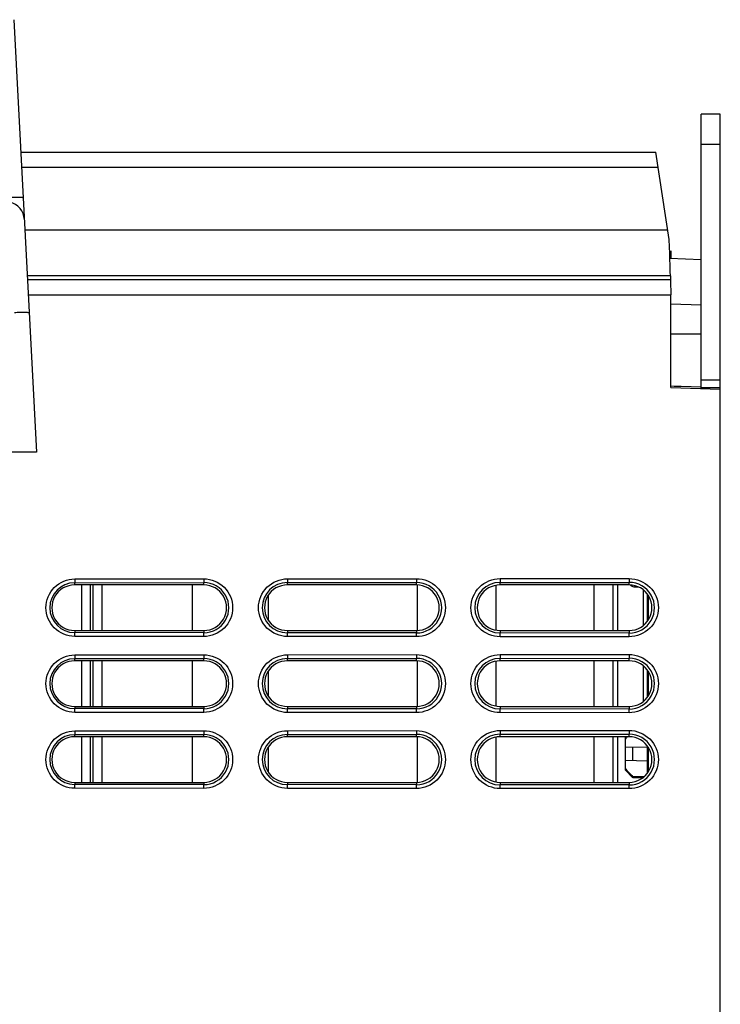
# Model space of a CAD drawing. Header units: millimetres. Extents: x 0 to 1400, y 0 to 1300.
# Tile 77 of 78: x 903 to 996, y 779 to 908. Entities that reach past the tile are written whole.
import ezdxf

# ---------------------------------------------------------------- set-up
doc = ezdxf.new("R2010")
doc.units = ezdxf.units.MM
doc.header["$LTSCALE"] = 84.740741
doc.layers.add('00_COMPONENTS', color=7, linetype='CONTINUOUS')

msp = doc.modelspace()

# ---------------------------------------------------------------- linework, layer by layer
at = {"layer": '00_COMPONENTS', "color": 7, "linetype": 'CONTINUOUS'}
for p, q in [((902.67, 908.29), (905.65, 851.36)), ((995.67, 895.86), (993.17, 895.86)), ((995.67, 445.36), (995.67, 895.86)), ((903.58, 890.86), (987.17, 890.86)), ((988.94, 879.33), (987.17, 890.86)), ((989.17, 877.86), (989.17, 876.87)), ((989.04, 876.87), (993.17, 876.72)), ((989.1, 874.56), (989.1, 874.07)), ((989.17, 871.97), (989.16, 872.07)), ((989.17, 859.86), (989.17, 871.97)), ((989.17, 860.06), (989.61, 860.05)), ((989.17, 859.86), (995.67, 859.64)), ((989.61, 860.05), (990.5, 860.02)), ((990.5, 860.02), (993.17, 859.93)), ((993.17, 860.86), (995.67, 860.86)), ((905.65, 851.36), (763.28, 851.36)), ((927.67, 833.86), (910.67, 833.86)), ((911.62, 827.86), (911.62, 833.86)), ((912.77, 827.86), (912.77, 833.86)), ((926.17, 827.86), (926.17, 833.86)), ((955.67, 833.86), (938.67, 833.86)), ((955.77, 833.86), (955.77, 827.86)), ((966.17, 827.91), (966.17, 833.81)), ((983.67, 833.86), (966.67, 833.86)), ((979.07, 827.86), (979.07, 833.86)), ((936.17, 829.22), (936.17, 832.51)), ((984.48, 833.61), (984.86, 833.61)), ((986.17, 832.51), (986.17, 829.22)), ((910.67, 827.86), (927.67, 827.86)), ((938.67, 827.86), (955.67, 827.86)), ((966.67, 827.86), (983.67, 827.86)), ((927.67, 823.86), (910.67, 823.86)), ((911.62, 817.86), (911.62, 823.86)), ((912.77, 817.86), (912.77, 823.86)), ((926.17, 817.86), (926.17, 823.86)), ((955.67, 823.86), (938.67, 823.86)), ((955.77, 823.86), (955.77, 817.86)), ((966.17, 817.91), (966.17, 823.81)), ((983.67, 823.86), (966.67, 823.86)), ((979.07, 817.86), (979.07, 823.86)), ((936.17, 819.22), (936.17, 822.51)), ((986.17, 822.51), (986.17, 819.22)), ((910.67, 817.86), (927.67, 817.86)), ((938.67, 817.86), (955.67, 817.86)), ((966.67, 817.86), (983.67, 817.86)), ((927.67, 813.86), (910.67, 813.86)), ((911.62, 807.86), (911.62, 813.86)), ((912.77, 807.86), (912.77, 813.86)), ((926.17, 807.86), (926.17, 813.86)), ((955.67, 813.86), (938.67, 813.86)), ((955.77, 813.86), (955.77, 807.86)), ((966.17, 807.91), (966.17, 813.81)), ((983.67, 813.86), (966.67, 813.86)), ((979.07, 807.86), (979.07, 813.86)), ((983.17, 813.76), (983.27, 813.86)), ((983.17, 809.47), (983.17, 813.76)), ((983.33, 813.74), (983.26, 813.67)), ((936.17, 809.22), (936.17, 812.51)), ((983.17, 812.51), (986.07, 812.56)), ((984.17, 810.7), (984.17, 812.53)), ((986.17, 812.51), (986.17, 809.22)), ((986.07, 810.67), (983.17, 810.72)), ((983.17, 809.47), (984.1, 808.52)), ((910.67, 807.86), (927.67, 807.86)), ((938.67, 807.86), (955.67, 807.86)), ((966.67, 807.86), (983.67, 807.86)), ((984, 808.76), (984.17, 808.58)), ((985.28, 808.57), (984.17, 808.58)), ((984.17, 808.45), (984.17, 808.58)), ((985.41, 808.43), (984.17, 808.45)), ((985.59, 808.57), (985.28, 808.57))]:
    msp.add_line(p, q, dxfattribs=at)
at = {"layer": '00_COMPONENTS', "color": 3, "linetype": 'CONTINUOUS'}
for p, q in [((993.17, 859.72), (993.17, 895.86)), ((913.12, 827.86), (913.12, 833.86)), ((914.27, 827.86), (914.27, 833.86)), ((986.07, 829.07), (986.07, 832.66)), ((913.12, 817.86), (913.12, 823.86)), ((914.27, 817.86), (914.27, 823.86)), ((986.07, 819.07), (986.07, 822.66)), ((913.12, 807.86), (913.12, 813.86)), ((914.27, 807.86), (914.27, 813.86)), ((986.07, 809.07), (986.07, 812.66))]:
    msp.add_line(p, q, dxfattribs=at)
at = {"layer": '00_COMPONENTS', "color": 9, "linetype": 'CONTINUOUS'}
for p, q in [((995.67, 891.86), (993.17, 891.86)), ((903.69, 888.86), (987.48, 888.86)), ((988.75, 880.56), (904.12, 880.56)), ((989.1, 874.56), (904.44, 874.56)), ((904.46, 874.07), (989.1, 874.07)), ((904.57, 872.07), (989.16, 872.07)), ((989.17, 870.87), (993.17, 870.73)), ((993.17, 866.86), (989.17, 866.86)), ((993.17, 859.86), (995.67, 859.86)), ((910.67, 834.64), (927.67, 834.66)), ((910.67, 834.64), (910.67, 834.15)), ((910.67, 834.15), (927.67, 834.16)), ((910.67, 833.86), (910.67, 834.15)), ((927.67, 834.66), (927.67, 834.16)), ((927.67, 833.86), (927.67, 834.16)), ((938.67, 834.66), (955.67, 834.68)), ((938.67, 834.66), (938.67, 834.17)), ((938.67, 834.17), (955.67, 834.18)), ((938.67, 833.86), (938.67, 834.17)), ((955.67, 834.68), (955.67, 834.18)), ((955.67, 833.86), (955.67, 834.18)), ((966.67, 834.69), (983.67, 834.7)), ((966.67, 834.69), (966.67, 834.19)), ((966.67, 834.19), (983.67, 834.2)), ((966.67, 833.86), (966.67, 834.19)), ((981.57, 827.86), (981.57, 833.86)), ((982.17, 827.86), (982.17, 833.86)), ((983.67, 834.7), (983.67, 834.2)), ((983.67, 833.86), (983.67, 834.2)), ((984.48, 833.61), (984.48, 833.75)), ((985.57, 828.55), (985.57, 833.18)), ((910.67, 827.86), (910.67, 827.58)), ((910.67, 827.08), (910.67, 827.58)), ((927.67, 827.57), (910.67, 827.58)), ((927.67, 827.86), (927.67, 827.57)), ((927.67, 827.07), (927.67, 827.57)), ((938.67, 827.86), (938.67, 827.56)), ((955.67, 827.55), (938.67, 827.56)), ((938.67, 827.06), (938.67, 827.56)), ((955.67, 827.86), (955.67, 827.55)), ((955.67, 827.05), (955.67, 827.55)), ((966.67, 827.86), (966.67, 827.54)), ((983.67, 827.52), (966.67, 827.54)), ((966.67, 827.04), (966.67, 827.54)), ((983.67, 827.86), (983.67, 827.52)), ((983.67, 827.03), (983.67, 827.52)), ((927.67, 827.07), (910.67, 827.08)), ((955.67, 827.05), (938.67, 827.06)), ((983.67, 827.03), (966.67, 827.04)), ((910.67, 824.64), (927.67, 824.66)), ((927.67, 824.66), (927.67, 824.16)), ((938.67, 824.66), (955.67, 824.68)), ((938.67, 824.66), (938.67, 824.17)), ((955.67, 824.68), (955.67, 824.18)), ((966.67, 824.69), (983.67, 824.7)), ((966.67, 824.69), (966.67, 824.19)), ((983.67, 824.7), (983.67, 824.2)), ((910.67, 824.64), (910.67, 824.15)), ((910.67, 824.15), (927.67, 824.16)), ((910.67, 823.86), (910.67, 824.15)), ((927.67, 823.86), (927.67, 824.16)), ((938.67, 824.17), (955.67, 824.18)), ((938.67, 823.86), (938.67, 824.17)), ((955.67, 823.86), (955.67, 824.18)), ((966.67, 824.19), (983.67, 824.2)), ((966.67, 823.86), (966.67, 824.19)), ((981.57, 817.86), (981.57, 823.86)), ((982.17, 817.86), (982.17, 823.86)), ((983.67, 823.86), (983.67, 824.2)), ((985.57, 818.55), (985.57, 823.18)), ((910.67, 817.86), (910.67, 817.58)), ((927.67, 817.57), (910.67, 817.58)), ((910.67, 817.08), (910.67, 817.58)), ((927.67, 817.07), (910.67, 817.08)), ((927.67, 817.86), (927.67, 817.57)), ((927.67, 817.07), (927.67, 817.57)), ((938.67, 817.86), (938.67, 817.56)), ((955.67, 817.55), (938.67, 817.56)), ((938.67, 817.06), (938.67, 817.56)), ((955.67, 817.05), (938.67, 817.06)), ((955.67, 817.86), (955.67, 817.55)), ((955.67, 817.05), (955.67, 817.55)), ((966.67, 817.86), (966.67, 817.54)), ((983.67, 817.52), (966.67, 817.54)), ((966.67, 817.04), (966.67, 817.54)), ((983.67, 817.03), (966.67, 817.04)), ((983.67, 817.86), (983.67, 817.52)), ((983.67, 817.03), (983.67, 817.52)), ((910.67, 814.64), (927.67, 814.66)), ((910.67, 814.64), (910.67, 814.15)), ((927.67, 814.66), (927.67, 814.16)), ((938.67, 814.66), (955.67, 814.68)), ((938.67, 814.66), (938.67, 814.17)), ((955.67, 814.68), (955.67, 814.18)), ((966.67, 814.69), (983.67, 814.7)), ((966.67, 814.69), (966.67, 814.19)), ((983.67, 814.7), (983.67, 814.2)), ((910.67, 814.15), (927.67, 814.16)), ((910.67, 813.86), (910.67, 814.15)), ((927.67, 813.86), (927.67, 814.16)), ((938.67, 814.17), (955.67, 814.18)), ((938.67, 813.86), (938.67, 814.17)), ((955.67, 813.86), (955.67, 814.18)), ((966.67, 814.19), (983.67, 814.2)), ((966.67, 813.86), (966.67, 814.19)), ((981.57, 807.86), (981.57, 813.86)), ((982.17, 807.86), (982.17, 813.86)), ((983.67, 813.86), (983.67, 814.2)), ((910.67, 807.86), (910.67, 807.58)), ((927.67, 807.86), (927.67, 807.57)), ((938.67, 807.86), (938.67, 807.56)), ((955.67, 807.86), (955.67, 807.55)), ((966.67, 807.86), (966.67, 807.54)), ((983.67, 807.86), (983.67, 807.52)), ((927.67, 807.57), (910.67, 807.58)), ((910.67, 807.08), (910.67, 807.58)), ((927.67, 807.07), (910.67, 807.08)), ((927.67, 807.07), (927.67, 807.57)), ((955.67, 807.55), (938.67, 807.56)), ((938.67, 807.06), (938.67, 807.56)), ((955.67, 807.05), (938.67, 807.06)), ((955.67, 807.05), (955.67, 807.55)), ((983.67, 807.52), (966.67, 807.54)), ((966.67, 807.04), (966.67, 807.54)), ((983.67, 807.03), (966.67, 807.04)), ((983.67, 807.03), (983.67, 807.52))]:
    msp.add_line(p, q, dxfattribs=at)
at = {"layer": '00_COMPONENTS', "color": 7, "linetype": 'CONTINUOUS'}
for centre, radius, start, end in [((901.55, 881.86), 2.5, 3.001, 75.8834), ((984.48, 834.61), 1, 229.6929, 270), ((1009.76, 789.64), 35.77, 137.7955, 138.0275), ((1015.56, 784.37), 43.61, 137.4362, 137.6476)]:
    msp.add_arc(centre, radius, start, end, dxfattribs=at)
at = {"layer": '00_COMPONENTS', "color": 9, "linetype": 'CONTINUOUS'}
for centre, radius, start, end in [((910.67, 830.86), 3.28, 90.0436, 269.9564), ((927.67, 830.86), 3.3, 269.9558, 90.0442), ((938.67, 830.86), 3.3, 90.0436, 269.9564), ((955.67, 830.86), 3.32, 269.9561, 90.0439), ((966.67, 830.86), 3.33, 90.0438, 269.9562), ((983.67, 830.86), 3.34, 269.956, 90.044), ((910.67, 820.86), 3.28, 90.0436, 269.9564), ((927.67, 820.86), 3.3, 269.9558, 90.0442), ((938.67, 820.86), 3.3, 90.0436, 269.9564), ((955.67, 820.86), 3.32, 269.9561, 90.0439), ((966.67, 820.86), 3.33, 90.0438, 269.9562), ((983.67, 820.86), 3.34, 269.956, 90.044), ((910.67, 810.86), 3.28, 90.0436, 269.9564), ((927.67, 810.86), 3.3, 269.9558, 90.0442), ((938.67, 810.86), 3.3, 90.0436, 269.9564), ((955.67, 810.86), 3.32, 269.9561, 90.0439), ((966.67, 810.86), 3.33, 90.0438, 269.9562), ((983.67, 810.86), 3.34, 269.956, 90.044)]:
    msp.add_arc(centre, radius, start, end, dxfattribs=at)
at = {"layer": '00_COMPONENTS', "color": 7, "linetype": 'CONTINUOUS'}
for centre, major_axis, ratio, start_param, end_param in [((988.89, 880.56), (-0.21, 6), 0.001825, -3.089296, -1.776551), ((989.17, 872.07), (-0.07, 2), 0.001825, 0.052296, 1.570733), ((910.67, 830.86), (0, 3), 1, 0, 3.141593), ((927.67, 830.86), (0, 3), 1, -3.141593, 0), ((938.67, 830.86), (0, 3), 1, 0, 3.141593), ((955.67, 830.86), (0, 3), 1, -3.141593, 0), ((966.67, 830.86), (0, 3), 1, 0, 3.141593), ((983.67, 830.86), (0, 3), 1, -3.141593, 0), ((910.67, 820.86), (0, 3), 1, 0, 3.141593), ((927.67, 820.86), (0, 3), 1, -3.141593, 0), ((938.67, 820.86), (0, 3), 1, 0, 3.141593), ((955.67, 820.86), (0, 3), 1, -3.141593, 0), ((966.67, 820.86), (0, 3), 1, 0, 3.141593), ((983.67, 820.86), (0, 3), 1, -3.141593, 0), ((910.67, 810.86), (0, 3), 1, 0, 3.141593), ((927.67, 810.86), (0, 3), 1, -3.141593, 0), ((938.67, 810.86), (0, 3), 1, 0, 3.141593), ((955.67, 810.86), (0, 3), 1, -3.141593, 0), ((966.67, 810.86), (0, 3), 1, 0, 3.141593), ((983.67, 810.86), (0, 3), 1, -3.141593, 0)]:
    msp.add_ellipse(centre, major_axis=major_axis, ratio=ratio, start_param=start_param, end_param=end_param, dxfattribs=at)
at = {"layer": '00_COMPONENTS', "color": 9, "linetype": 'CONTINUOUS'}
for points, knots in [([(903.9, 884.84), (903.9, 884.85), (903.82, 884.86), (903.71, 884.88), (903.5, 884.89), (903.24, 884.89), (902.9, 884.89), (902.37, 884.88), (901.95, 884.86), (901.66, 884.85)], [0, 0, 0, 0, 0.021417, 0.077495, 0.167882, 0.289796, 0.439221, 0.611212, 1, 1, 1, 1]), ([(904.69, 869.67), (904.69, 869.69), (904.62, 869.7), (904.53, 869.71), (904.35, 869.72), (904.12, 869.73), (903.83, 869.73), (903.36, 869.72), (902.99, 869.71), (902.73, 869.7)], [0, 0, 0, 0, 0.021304, 0.076181, 0.164715, 0.28468, 0.432662, 0.604549, 1, 1, 1, 1]), ([(910.67, 827.08), (909.7, 827.08), (907.69, 827.9), (906.49, 830.86), (907.69, 833.82), (909.7, 834.64), (910.67, 834.64)], [0, 0, 0, 0, 0.250082, 0.500004, 0.749995, 1, 1, 1, 1]), ([(927.67, 834.66), (928.64, 834.66), (930.65, 833.84), (931.87, 830.86), (930.65, 827.89), (928.64, 827.07), (927.67, 827.07)], [0, 0, 0, 0, 0.250083, 0.500004, 0.749992, 1, 1, 1, 1]), ([(938.67, 827.06), (937.7, 827.06), (935.68, 827.89), (934.46, 830.86), (935.68, 833.84), (937.7, 834.66), (938.67, 834.66)], [0, 0, 0, 0, 0.250085, 0.500009, 0.749999, 1, 1, 1, 1]), ([(955.67, 834.68), (956.64, 834.68), (958.67, 833.85), (959.89, 830.86), (958.67, 827.87), (956.64, 827.05), (955.67, 827.05)], [0, 0, 0, 0, 0.250087, 0.500009, 0.749997, 1, 1, 1, 1]), ([(966.67, 827.04), (965.69, 827.04), (963.66, 827.87), (962.44, 830.86), (963.66, 833.86), (965.69, 834.69), (966.67, 834.69)], [0, 0, 0, 0, 0.250089, 0.500014, 0.750003, 1, 1, 1, 1]), ([(983.67, 834.7), (984.65, 834.7), (986.69, 833.87), (987.92, 830.86), (986.69, 827.86), (984.65, 827.03), (983.67, 827.03)], [0, 0, 0, 0, 0.250092, 0.500014, 0.750002, 1, 1, 1, 1]), ([(927.67, 824.66), (928.64, 824.66), (930.65, 823.84), (931.87, 820.86), (930.65, 817.89), (928.64, 817.07), (927.67, 817.07)], [0, 0, 0, 0, 0.250083, 0.500004, 0.749992, 1, 1, 1, 1]), ([(938.67, 817.06), (937.7, 817.06), (935.68, 817.89), (934.46, 820.86), (935.68, 823.84), (937.7, 824.66), (938.67, 824.66)], [0, 0, 0, 0, 0.250085, 0.500009, 0.749999, 1, 1, 1, 1]), ([(955.67, 824.68), (956.64, 824.68), (958.67, 823.85), (959.89, 820.86), (958.67, 817.87), (956.64, 817.05), (955.67, 817.05)], [0, 0, 0, 0, 0.250087, 0.500009, 0.749997, 1, 1, 1, 1]), ([(966.67, 817.04), (965.69, 817.04), (963.66, 817.87), (962.44, 820.86), (963.66, 823.86), (965.69, 824.69), (966.67, 824.69)], [0, 0, 0, 0, 0.250089, 0.500014, 0.750003, 1, 1, 1, 1]), ([(983.67, 824.7), (984.65, 824.7), (986.69, 823.87), (987.92, 820.86), (986.69, 817.86), (984.65, 817.03), (983.67, 817.03)], [0, 0, 0, 0, 0.250092, 0.500014, 0.750002, 1, 1, 1, 1]), ([(910.67, 817.08), (909.7, 817.08), (907.69, 817.9), (906.49, 820.86), (907.69, 823.82), (909.7, 824.64), (910.67, 824.64)], [0, 0, 0, 0, 0.250082, 0.500004, 0.749995, 1, 1, 1, 1]), ([(910.67, 807.08), (909.7, 807.08), (907.69, 807.9), (906.49, 810.86), (907.69, 813.82), (909.7, 814.64), (910.67, 814.64)], [0, 0, 0, 0, 0.250082, 0.500004, 0.749995, 1, 1, 1, 1]), ([(927.67, 814.66), (928.64, 814.66), (930.65, 813.84), (931.87, 810.86), (930.65, 807.89), (928.64, 807.07), (927.67, 807.07)], [0, 0, 0, 0, 0.250083, 0.500004, 0.749992, 1, 1, 1, 1]), ([(938.67, 807.06), (937.7, 807.06), (935.68, 807.89), (934.46, 810.86), (935.68, 813.84), (937.7, 814.66), (938.67, 814.66)], [0, 0, 0, 0, 0.250085, 0.500009, 0.749999, 1, 1, 1, 1]), ([(955.67, 814.68), (956.64, 814.68), (958.67, 813.85), (959.89, 810.86), (958.67, 807.87), (956.64, 807.05), (955.67, 807.05)], [0, 0, 0, 0, 0.250087, 0.500009, 0.749997, 1, 1, 1, 1]), ([(966.67, 807.04), (965.69, 807.04), (963.66, 807.87), (962.44, 810.86), (963.66, 813.86), (965.69, 814.69), (966.67, 814.69)], [0, 0, 0, 0, 0.250089, 0.500014, 0.750003, 1, 1, 1, 1]), ([(983.67, 814.7), (984.65, 814.7), (986.69, 813.87), (987.92, 810.86), (986.69, 807.86), (984.65, 807.03), (983.67, 807.03)], [0, 0, 0, 0, 0.250092, 0.500014, 0.750002, 1, 1, 1, 1])]:
    msp.add_open_spline(points, degree=3, knots=knots, dxfattribs=at)
at = {"layer": '00_COMPONENTS', "color": 7, "linetype": 'CONTINUOUS'}
msp.add_open_spline([(983.17, 809.66), (983.44, 809.36), (983.72, 809.06), (984, 808.76)], degree=3, dxfattribs=at)

doc.saveas('drawing.dxf')
